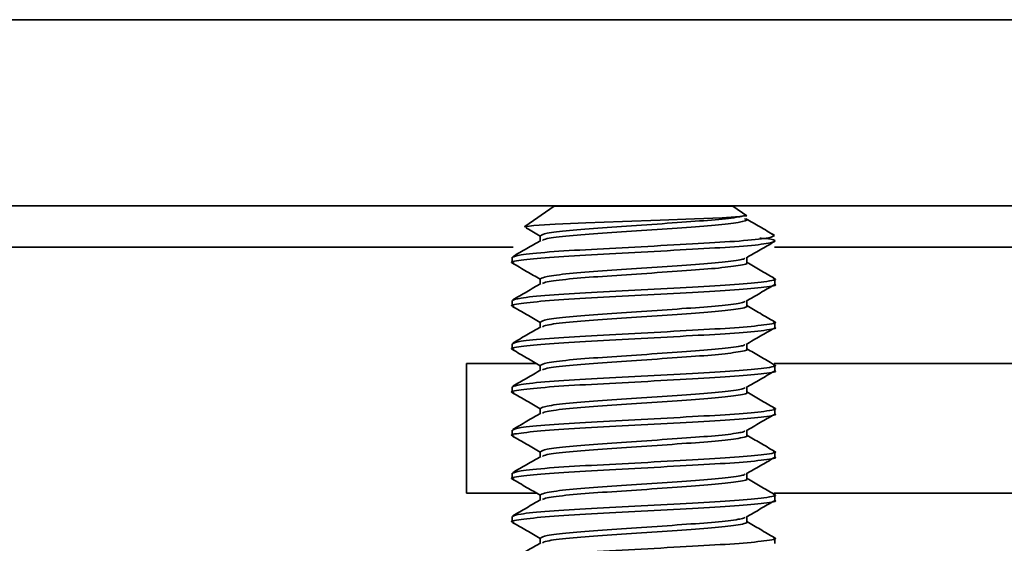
# Model space of a CAD drawing. Header units: millimetres. Extents: x 2 to 1120, y -2 to 861.
# Tile 57 of 226: x 344.72 to 350.76, y 287.8 to 291.01. Entities that reach past the tile are written whole.
import ezdxf

# ---------------------------------------------------------------- set-up
doc = ezdxf.new("R2010")
doc.units = ezdxf.units.MM

msp = doc.modelspace()

# ---------------------------------------------------------------- linework, layer by layer
at = {"color": 8, "linetype": 'Continuous', "lineweight": 35}
for p, q in [((387.7452, 291.0071), (330.5283, 291.0071)), ((330.5283, 289.6135), (347.7473, 289.6135)), ((349.3479, 289.6135), (387.7452, 289.6135))]:
    msp.add_line(p, q, dxfattribs=at)
at = {"color": 7, "linetype": 'Continuous', "lineweight": 35}
for p, q in [((330.5283, 289.8675), (387.7452, 289.8675)), ((347.997, 289.8649), (347.8178, 289.7394)), ((347.997, 289.8649), (349.0927, 289.8649)), ((349.1773, 289.8056), (349.0927, 289.8649)), ((349.1575, 289.8056), (349.1773, 289.8056)), ((349.3188, 289.7008), (349.3487, 289.6853)), ((347.9124, 289.6839), (347.9124, 289.653)), ((347.7405, 289.5517), (347.7405, 289.5186)), ((349.1773, 289.5186), (349.1773, 289.5494)), ((347.9124, 289.4194), (347.9124, 289.3884)), ((349.3492, 289.3863), (349.3492, 289.4193)), ((347.7405, 289.2871), (347.7405, 289.254)), ((349.1773, 289.254), (349.1773, 289.2848)), ((347.9124, 289.1548), (347.9124, 289.1238)), ((349.3492, 289.1217), (349.3492, 289.1547)), ((347.7405, 289.0225), (347.7405, 288.9894)), ((349.1773, 288.9894), (349.1773, 289.0202)), ((347.4616, 288.901), (347.8898, 288.901)), ((347.4616, 288.1072), (347.4616, 288.901)), ((347.9124, 288.8902), (347.9124, 288.8592)), ((349.3447, 288.901), (355.9283, 288.901)), ((349.3492, 288.8571), (349.3492, 288.8901)), ((347.7405, 288.7579), (347.7405, 288.7248)), ((349.1773, 288.7248), (349.1773, 288.7556)), ((347.9124, 288.6256), (347.9124, 288.5947)), ((349.3492, 288.5925), (349.3492, 288.6256)), ((347.7405, 288.4933), (347.7405, 288.4602)), ((349.1773, 288.4602), (349.1773, 288.491)), ((347.9124, 288.361), (347.9124, 288.3301)), ((349.3492, 288.328), (349.3492, 288.361)), ((347.7405, 288.2287), (347.7405, 288.1957)), ((349.1773, 288.1957), (349.1773, 288.2264)), ((347.8898, 288.1072), (347.4616, 288.1072)), ((347.9124, 288.0964), (347.9124, 288.0655)), ((355.9283, 288.1072), (349.3447, 288.1072)), ((349.3492, 288.0634), (349.3492, 288.0964)), ((347.7405, 287.9642), (347.7405, 287.9311)), ((349.1773, 287.9311), (349.1773, 287.9619)), ((347.9124, 287.8319), (347.9124, 287.8009)), ((349.3492, 287.7988), (349.3492, 287.8318))]:
    msp.add_line(p, q, dxfattribs=at)
at = {"color": 7, "linetype": 'Continuous', "lineweight": 35, "flags": 128}
msp.add_lwpolyline([(347.8182, 289.7389), (347.8174, 289.7391), (347.873, 289.7468), (348.0037, 289.7549), (348.1914, 289.7629), (348.417, 289.7705), (348.647, 289.7786), (348.8571, 289.7866), (349.0278, 289.7942), (349.1344, 289.8023), (349.1575, 289.8056), (349.1575, 289.8056)], dxfattribs=at)
at = {"color": 7, "linetype": 'Continuous', "lineweight": 35}
for points, knots in [([(349.1575, 289.8056), (349.1478, 289.8033), (349.1136, 289.7953), (348.9961, 289.7815), (348.7841, 289.7666), (348.5356, 289.7486), (348.2875, 289.7326), (348.0801, 289.7166), (347.9385, 289.6989), (347.9217, 289.6888), (347.9136, 289.6839)], [0, 0, 0, 0, 0.054338, 0.191514, 0.324401, 0.462781, 0.597609, 0.732436, 0.870816, 1, 1, 1, 1]), ([(349.1638, 289.7875), (349.1693, 289.7859), (349.193, 289.7791), (349.1367, 289.7657), (348.9979, 289.7484), (348.7836, 289.7335), (348.5358, 289.7155), (348.2872, 289.6996), (348.0811, 289.6836), (347.9485, 289.6674), (347.9323, 289.6587), (347.9259, 289.6552)], [0, 0, 0, 0, 0.037948, 0.164197, 0.290447, 0.41275, 0.540109, 0.664197, 0.788286, 0.915645, 1, 1, 1, 1]), ([(349.3456, 289.6877), (349.3169, 289.7043), (349.2593, 289.7377), (349.2018, 289.771), (349.1731, 289.7877)], [0, 0, 0, 0, 0.5001865, 1, 1, 1, 1]), ([(347.8236, 289.7332), (347.8256, 289.732), (347.8551, 289.7149), (347.8847, 289.6977), (347.9124, 289.6816)], [0, 0, 0, 0, 0.064911, 1, 1, 1, 1]), ([(349.2571, 289.6695), (349.27, 289.6683), (349.3432, 289.6614), (349.3632, 289.6507), (349.3048, 289.6334), (349.1191, 289.6161), (348.8491, 289.6012), (348.5328, 289.5832), (348.2184, 289.5673), (347.9504, 289.5513), (347.7851, 289.5332), (347.7194, 289.5227), (347.7477, 289.5162), (347.752, 289.5152)], [0, 0, 0, 0, 0.022244, 0.126758, 0.234633, 0.342509, 0.447023, 0.555842, 0.661877, 0.767912, 0.876731, 0.981245, 1, 1, 1, 1]), ([(349.3487, 289.6853), (349.3375, 289.6791), (349.3161, 289.6672), (349.118, 289.6492), (348.8493, 289.6343), (348.533, 289.6163), (348.2175, 289.6003), (347.9539, 289.5844), (347.7737, 289.5666), (347.7524, 289.5565), (347.7421, 289.5517)], [0, 0, 0, 0, 0.138681, 0.263617, 0.384661, 0.510691, 0.633495, 0.7563, 0.88233, 1, 1, 1, 1]), ([(347.9166, 289.6554), (347.8878, 289.6388), (347.8304, 289.6054), (347.7728, 289.5721), (347.7441, 289.5554)], [0, 0, 0, 0, 0.499814, 1, 1, 1, 1]), ([(349.1739, 289.5474), (349.2027, 289.5641), (349.2603, 289.5976), (349.3179, 289.631), (349.3467, 289.6477)], [0, 0, 0, 0, 0.49975, 1, 1, 1, 1]), ([(347.743, 289.5154), (347.7718, 289.4987), (347.8282, 289.4659), (347.8847, 289.4331), (347.9124, 289.4171)], [0, 0, 0, 0, 0.510311, 1, 1, 1, 1]), ([(349.1664, 289.5474), (349.1651, 289.5453), (349.1624, 289.5411), (349.1097, 289.5307), (348.9975, 289.5169), (348.7837, 289.502), (348.5357, 289.484), (348.2874, 289.468), (348.0801, 289.4521), (347.9385, 289.4343), (347.9217, 289.4242), (347.9136, 289.4194)], [0, 0, 0, 0, 0.050122, 0.101737, 0.232037, 0.358263, 0.489708, 0.617777, 0.745847, 0.877291, 1, 1, 1, 1]), ([(349.1761, 289.5186), (349.1765, 289.5184), (349.1923, 289.513), (349.1339, 289.5011), (348.9986, 289.4839), (348.7834, 289.4689), (348.5358, 289.4509), (348.2872, 289.435), (348.0811, 289.419), (347.9485, 289.4029), (347.9323, 289.3941), (347.9259, 289.3907)], [0, 0, 0, 0, 0.00353, 0.134297, 0.265063, 0.391741, 0.523657, 0.652184, 0.780712, 0.912627, 1, 1, 1, 1]), ([(349.3456, 289.4231), (349.3169, 289.4398), (349.2607, 289.4723), (349.2047, 289.5048), (349.1773, 289.5207)], [0, 0, 0, 0, 0.512682, 1, 1, 1, 1]), ([(349.3388, 289.4232), (349.3424, 289.4224), (349.3722, 289.4157), (349.3036, 289.4025), (349.1211, 289.3846), (348.8485, 289.3697), (348.5332, 289.3517), (348.2175, 289.3358), (347.9539, 289.3198), (347.7737, 289.302), (347.7524, 289.2919), (347.7421, 289.2871)], [0, 0, 0, 0, 0.019065, 0.155102, 0.277656, 0.396392, 0.520019, 0.640483, 0.760946, 0.884573, 1, 1, 1, 1]), ([(349.3476, 289.3863), (349.3481, 289.3861), (349.3682, 289.3807), (349.294, 289.3688), (349.1219, 289.3516), (348.8483, 289.3366), (348.533, 289.3186), (348.2184, 289.3027), (347.9504, 289.2867), (347.7851, 289.2686), (347.7194, 289.2581), (347.7477, 289.2516), (347.752, 289.2506)], [0, 0, 0, 0, 0.003324, 0.126448, 0.249572, 0.368859, 0.49306, 0.614083, 0.735106, 0.859307, 0.978595, 1, 1, 1, 1]), ([(347.9166, 289.3908), (347.8878, 289.3742), (347.8304, 289.3408), (347.7728, 289.3075), (347.7441, 289.2908)], [0, 0, 0, 0, 0.499814, 1, 1, 1, 1]), ([(349.1739, 289.2828), (349.2027, 289.2995), (349.2603, 289.333), (349.3179, 289.3664), (349.3467, 289.3831)], [0, 0, 0, 0, 0.49975, 1, 1, 1, 1]), ([(349.1664, 289.2828), (349.1651, 289.2807), (349.1624, 289.2765), (349.1097, 289.2661), (348.9975, 289.2524), (348.7837, 289.2374), (348.5357, 289.2194), (348.2874, 289.2035), (348.0801, 289.1875), (347.9385, 289.1698), (347.9217, 289.1597), (347.9136, 289.1548)], [0, 0, 0, 0, 0.050122, 0.101737, 0.232037, 0.358263, 0.489708, 0.617777, 0.745847, 0.877291, 1, 1, 1, 1]), ([(347.743, 289.2508), (347.7718, 289.2341), (347.8282, 289.2013), (347.8847, 289.1685), (347.9124, 289.1525)], [0, 0, 0, 0, 0.510311, 1, 1, 1, 1]), ([(349.1761, 289.254), (349.1765, 289.2539), (349.1923, 289.2484), (349.1339, 289.2365), (348.9986, 289.2193), (348.7834, 289.2043), (348.5358, 289.1863), (348.2872, 289.1704), (348.0811, 289.1544), (347.9485, 289.1383), (347.9323, 289.1295), (347.9259, 289.1261)], [0, 0, 0, 0, 0.00353, 0.134297, 0.265063, 0.391741, 0.523657, 0.652184, 0.780712, 0.912627, 1, 1, 1, 1]), ([(349.3456, 289.1585), (349.3169, 289.1752), (349.2607, 289.2077), (349.2047, 289.2402), (349.1773, 289.2561)], [0, 0, 0, 0, 0.512682, 1, 1, 1, 1]), ([(349.3388, 289.1586), (349.3424, 289.1578), (349.3722, 289.1511), (349.3036, 289.138), (349.1211, 289.12), (348.8485, 289.1051), (348.5332, 289.0871), (348.2175, 289.0712), (347.9539, 289.0552), (347.7737, 289.0375), (347.7524, 289.0274), (347.7421, 289.0225)], [0, 0, 0, 0, 0.019065, 0.155102, 0.277656, 0.396392, 0.520019, 0.640483, 0.760946, 0.884573, 1, 1, 1, 1]), ([(349.3476, 289.1217), (349.3481, 289.1216), (349.3682, 289.1161), (349.294, 289.1042), (349.1219, 289.087), (348.8483, 289.0721), (348.533, 289.0541), (348.2184, 289.0381), (347.9504, 289.0222), (347.7851, 289.004), (347.7194, 288.9936), (347.7477, 288.987), (347.752, 288.986)], [0, 0, 0, 0, 0.0033243, 0.1264479, 0.2495716, 0.3688589, 0.4930601, 0.6140831, 0.735106, 0.8593073, 0.9785945, 1, 1, 1, 1]), ([(347.9166, 289.1263), (347.8878, 289.1096), (347.8304, 289.0762), (347.7728, 289.0429), (347.7441, 289.0262)], [0, 0, 0, 0, 0.499814, 1, 1, 1, 1]), ([(349.1739, 289.0182), (349.2027, 289.0349), (349.2603, 289.0684), (349.3179, 289.1018), (349.3467, 289.1185)], [0, 0, 0, 0, 0.49975, 1, 1, 1, 1]), ([(347.743, 288.9862), (347.7718, 288.9695), (347.8282, 288.9368), (347.8847, 288.904), (347.9124, 288.8879)], [0, 0, 0, 0, 0.510311, 1, 1, 1, 1]), ([(349.1664, 289.0182), (349.1651, 289.0161), (349.1624, 289.0119), (349.1097, 289.0015), (348.9975, 288.9878), (348.7837, 288.9728), (348.5357, 288.9548), (348.2874, 288.9389), (348.0801, 288.9229), (347.9385, 288.9052), (347.9217, 288.8951), (347.9136, 288.8902)], [0, 0, 0, 0, 0.050122, 0.101737, 0.232037, 0.358263, 0.489708, 0.617777, 0.745847, 0.877291, 1, 1, 1, 1]), ([(349.1761, 288.9894), (349.1765, 288.9893), (349.1923, 288.9838), (349.1339, 288.9719), (348.9986, 288.9547), (348.7834, 288.9398), (348.5358, 288.9218), (348.2872, 288.9058), (348.0811, 288.8898), (347.9485, 288.8737), (347.9323, 288.865), (347.9259, 288.8615)], [0, 0, 0, 0, 0.0035302, 0.1342968, 0.2650633, 0.3917414, 0.5236565, 0.6521842, 0.7807119, 0.912627, 1, 1, 1, 1]), ([(349.3456, 288.8939), (349.3169, 288.9106), (349.2607, 288.9431), (349.2047, 288.9757), (349.1773, 288.9915)], [0, 0, 0, 0, 0.512682, 1, 1, 1, 1]), ([(349.3476, 288.8571), (349.3481, 288.857), (349.3682, 288.8515), (349.294, 288.8396), (349.1219, 288.8224), (348.8483, 288.8075), (348.533, 288.7895), (348.2184, 288.7735), (347.9504, 288.7576), (347.7851, 288.7395), (347.7194, 288.729), (347.7477, 288.7224), (347.752, 288.7214)], [0, 0, 0, 0, 0.0033243, 0.1264479, 0.2495716, 0.3688589, 0.4930601, 0.6140831, 0.735106, 0.8593073, 0.9785945, 1, 1, 1, 1]), ([(349.3388, 288.894), (349.3424, 288.8932), (349.3722, 288.8865), (349.3036, 288.8734), (349.1211, 288.8555), (348.8485, 288.8406), (348.5332, 288.8225), (348.2175, 288.8066), (347.9539, 288.7906), (347.7737, 288.7729), (347.7524, 288.7628), (347.7421, 288.7579)], [0, 0, 0, 0, 0.019065, 0.155102, 0.277656, 0.396392, 0.520019, 0.640483, 0.760946, 0.884573, 1, 1, 1, 1]), ([(347.9166, 288.8617), (347.8878, 288.845), (347.8304, 288.8116), (347.7728, 288.7783), (347.7441, 288.7616)], [0, 0, 0, 0, 0.499814, 1, 1, 1, 1]), ([(349.1739, 288.7536), (349.2027, 288.7703), (349.2603, 288.8038), (349.3179, 288.8372), (349.3467, 288.8539)], [0, 0, 0, 0, 0.49975, 1, 1, 1, 1]), ([(349.1664, 288.7537), (349.1651, 288.7516), (349.1624, 288.7473), (349.1097, 288.7369), (348.9975, 288.7232), (348.7837, 288.7083), (348.5357, 288.6902), (348.2874, 288.6743), (348.0801, 288.6583), (347.9385, 288.6406), (347.9217, 288.6305), (347.9136, 288.6256)], [0, 0, 0, 0, 0.0501221, 0.1017368, 0.232037, 0.3582633, 0.489708, 0.6177773, 0.7458466, 0.8772913, 1, 1, 1, 1]), ([(347.743, 288.7216), (347.7718, 288.7049), (347.8282, 288.6722), (347.8847, 288.6394), (347.9124, 288.6233)], [0, 0, 0, 0, 0.510311, 1, 1, 1, 1]), ([(349.1761, 288.7248), (349.1765, 288.7247), (349.1923, 288.7192), (349.1339, 288.7073), (348.9986, 288.6901), (348.7834, 288.6752), (348.5358, 288.6572), (348.2872, 288.6412), (348.0811, 288.6253), (347.9485, 288.6091), (347.9323, 288.6004), (347.9259, 288.5969)], [0, 0, 0, 0, 0.00353, 0.134297, 0.265063, 0.391741, 0.523657, 0.652184, 0.780712, 0.912627, 1, 1, 1, 1]), ([(349.3456, 288.6293), (349.3169, 288.646), (349.2607, 288.6785), (349.2047, 288.7111), (349.1773, 288.7269)], [0, 0, 0, 0, 0.5126819, 1, 1, 1, 1]), ([(349.3388, 288.6294), (349.3424, 288.6286), (349.3722, 288.6219), (349.3036, 288.6088), (349.1211, 288.5909), (348.8485, 288.576), (348.5332, 288.558), (348.2175, 288.542), (347.9539, 288.526), (347.7737, 288.5083), (347.7524, 288.4982), (347.7421, 288.4933)], [0, 0, 0, 0, 0.0190646, 0.1551016, 0.2776561, 0.3963919, 0.520019, 0.6404825, 0.760946, 0.8845731, 1, 1, 1, 1]), ([(349.3476, 288.5925), (349.3481, 288.5924), (349.3682, 288.5869), (349.294, 288.575), (349.1219, 288.5578), (348.8483, 288.5429), (348.533, 288.5249), (348.2184, 288.5089), (347.9504, 288.493), (347.7851, 288.4749), (347.7194, 288.4644), (347.7477, 288.4579), (347.752, 288.4569)], [0, 0, 0, 0, 0.0033243, 0.1264479, 0.2495716, 0.3688589, 0.4930601, 0.6140831, 0.735106, 0.8593073, 0.9785945, 1, 1, 1, 1]), ([(347.9166, 288.5971), (347.8878, 288.5804), (347.8304, 288.5471), (347.7728, 288.5137), (347.7441, 288.4971)], [0, 0, 0, 0, 0.499814, 1, 1, 1, 1]), ([(349.1739, 288.489), (349.2027, 288.5058), (349.2603, 288.5392), (349.3179, 288.5726), (349.3467, 288.5893)], [0, 0, 0, 0, 0.49975, 1, 1, 1, 1]), ([(349.1664, 288.4891), (349.1651, 288.487), (349.1624, 288.4827), (349.1097, 288.4723), (348.9975, 288.4586), (348.7837, 288.4437), (348.5357, 288.4257), (348.2874, 288.4097), (348.0801, 288.3937), (347.9385, 288.376), (347.9217, 288.3659), (347.9136, 288.361)], [0, 0, 0, 0, 0.050122, 0.101737, 0.232037, 0.358263, 0.489708, 0.617777, 0.745847, 0.877291, 1, 1, 1, 1]), ([(347.743, 288.457), (347.7718, 288.4403), (347.8282, 288.4076), (347.8847, 288.3748), (347.9124, 288.3587)], [0, 0, 0, 0, 0.510311, 1, 1, 1, 1]), ([(349.1761, 288.4602), (349.1765, 288.4601), (349.1923, 288.4546), (349.1339, 288.4427), (348.9986, 288.4255), (348.7834, 288.4106), (348.5358, 288.3926), (348.2872, 288.3766), (348.0811, 288.3607), (347.9485, 288.3445), (347.9323, 288.3358), (347.9259, 288.3323)], [0, 0, 0, 0, 0.00353, 0.134297, 0.265063, 0.391741, 0.523657, 0.652184, 0.780712, 0.912627, 1, 1, 1, 1]), ([(349.3456, 288.3648), (349.3169, 288.3814), (349.2607, 288.4139), (349.2047, 288.4465), (349.1773, 288.4624)], [0, 0, 0, 0, 0.512682, 1, 1, 1, 1]), ([(349.3476, 288.328), (349.3481, 288.3278), (349.3682, 288.3224), (349.294, 288.3105), (349.1219, 288.2932), (348.8483, 288.2783), (348.533, 288.2603), (348.2184, 288.2443), (347.9504, 288.2284), (347.7851, 288.2103), (347.7194, 288.1998), (347.7477, 288.1933), (347.752, 288.1923)], [0, 0, 0, 0, 0.0033243, 0.1264479, 0.2495716, 0.3688589, 0.4930601, 0.6140831, 0.735106, 0.8593073, 0.9785945, 1, 1, 1, 1]), ([(349.3388, 288.3649), (349.3424, 288.364), (349.3722, 288.3573), (349.3036, 288.3442), (349.1211, 288.3263), (348.8485, 288.3114), (348.5332, 288.2934), (348.2175, 288.2774), (347.9539, 288.2614), (347.7737, 288.2437), (347.7524, 288.2336), (347.7421, 288.2287)], [0, 0, 0, 0, 0.019065, 0.155102, 0.277656, 0.396392, 0.520019, 0.640483, 0.760946, 0.884573, 1, 1, 1, 1]), ([(347.9166, 288.3325), (347.8878, 288.3158), (347.8304, 288.2825), (347.7728, 288.2491), (347.7441, 288.2325)], [0, 0, 0, 0, 0.499814, 1, 1, 1, 1]), ([(349.1739, 288.2245), (349.2027, 288.2412), (349.2603, 288.2746), (349.3179, 288.308), (349.3467, 288.3248)], [0, 0, 0, 0, 0.49975, 1, 1, 1, 1]), ([(347.743, 288.1925), (347.7718, 288.1758), (347.8282, 288.143), (347.8847, 288.1102), (347.9124, 288.0941)], [0, 0, 0, 0, 0.510311, 1, 1, 1, 1]), ([(349.1664, 288.2245), (349.1651, 288.2224), (349.1624, 288.2181), (349.1097, 288.2077), (348.9975, 288.194), (348.7837, 288.1791), (348.5357, 288.1611), (348.2874, 288.1451), (348.0801, 288.1291), (347.9385, 288.1114), (347.9217, 288.1013), (347.9136, 288.0964)], [0, 0, 0, 0, 0.050122, 0.101737, 0.232037, 0.358263, 0.489708, 0.617777, 0.745847, 0.877291, 1, 1, 1, 1]), ([(349.1761, 288.1957), (349.1765, 288.1955), (349.1923, 288.1901), (349.1339, 288.1782), (348.9986, 288.1609), (348.7834, 288.146), (348.5358, 288.128), (348.2872, 288.1121), (348.0811, 288.0961), (347.9485, 288.0799), (347.9323, 288.0712), (347.9259, 288.0677)], [0, 0, 0, 0, 0.00353, 0.134297, 0.265063, 0.391741, 0.523657, 0.652184, 0.780712, 0.912627, 1, 1, 1, 1]), ([(349.3456, 288.1002), (349.3169, 288.1168), (349.2607, 288.1494), (349.2047, 288.1819), (349.1773, 288.1978)], [0, 0, 0, 0, 0.512682, 1, 1, 1, 1]), ([(349.3388, 288.1003), (349.3424, 288.0995), (349.3722, 288.0928), (349.3036, 288.0796), (349.1211, 288.0617), (348.8485, 288.0468), (348.5332, 288.0288), (348.2175, 288.0128), (347.9539, 287.9969), (347.7737, 287.9791), (347.7524, 287.969), (347.7421, 287.9642)], [0, 0, 0, 0, 0.0190646, 0.1551016, 0.2776561, 0.3963919, 0.520019, 0.6404825, 0.760946, 0.8845731, 1, 1, 1, 1]), ([(347.9166, 288.0679), (347.8878, 288.0513), (347.8304, 288.0179), (347.7728, 287.9846), (347.7441, 287.9679)], [0, 0, 0, 0, 0.499814, 1, 1, 1, 1]), ([(349.3476, 288.0634), (349.3481, 288.0632), (349.3682, 288.0578), (349.294, 288.0459), (349.1219, 288.0287), (348.8483, 288.0137), (348.533, 287.9957), (348.2184, 287.9798), (347.9504, 287.9638), (347.7851, 287.9457), (347.7194, 287.9352), (347.7477, 287.9287), (347.752, 287.9277)], [0, 0, 0, 0, 0.0033243, 0.1264479, 0.2495716, 0.3688589, 0.4930601, 0.6140831, 0.735106, 0.8593073, 0.9785945, 1, 1, 1, 1]), ([(349.1739, 287.9599), (349.2027, 287.9766), (349.2603, 288.0101), (349.3179, 288.0435), (349.3467, 288.0602)], [0, 0, 0, 0, 0.49975, 1, 1, 1, 1]), ([(349.1664, 287.9599), (349.1651, 287.9578), (349.1624, 287.9536), (349.1097, 287.9432), (348.9975, 287.9294), (348.7837, 287.9145), (348.5357, 287.8965), (348.2874, 287.8805), (348.0801, 287.8646), (347.9385, 287.8468), (347.9217, 287.8367), (347.9136, 287.8319)], [0, 0, 0, 0, 0.050122, 0.101737, 0.232037, 0.358263, 0.489708, 0.617777, 0.745847, 0.877291, 1, 1, 1, 1]), ([(347.743, 287.9279), (347.7718, 287.9112), (347.8282, 287.8784), (347.8847, 287.8456), (347.9124, 287.8296)], [0, 0, 0, 0, 0.510311, 1, 1, 1, 1]), ([(349.1761, 287.9311), (349.1765, 287.9309), (349.1923, 287.9255), (349.1339, 287.9136), (348.9986, 287.8964), (348.7834, 287.8814), (348.5358, 287.8634), (348.2872, 287.8475), (348.0811, 287.8315), (347.9485, 287.8154), (347.9323, 287.8066), (347.9259, 287.8032)], [0, 0, 0, 0, 0.00353, 0.134297, 0.265063, 0.391741, 0.523657, 0.652184, 0.780712, 0.912627, 1, 1, 1, 1]), ([(349.3456, 287.8356), (349.3169, 287.8523), (349.2607, 287.8848), (349.2047, 287.9173), (349.1773, 287.9332)], [0, 0, 0, 0, 0.512682, 1, 1, 1, 1]), ([(349.3388, 287.8357), (349.3424, 287.8349), (349.3722, 287.8282), (349.3036, 287.815), (349.1211, 287.7971), (348.8485, 287.7822), (348.5332, 287.7642), (348.2175, 287.7483), (347.9539, 287.7323), (347.7737, 287.7145), (347.7524, 287.7044), (347.7421, 287.6996)], [0, 0, 0, 0, 0.0190646, 0.1551016, 0.2776561, 0.3963919, 0.520019, 0.6404825, 0.760946, 0.8845731, 1, 1, 1, 1]), ([(347.9166, 287.8033), (347.8878, 287.7867), (347.8304, 287.7533), (347.7728, 287.72), (347.7441, 287.7033)], [0, 0, 0, 0, 0.499814, 1, 1, 1, 1])]:
    msp.add_open_spline(points, degree=3, knots=knots, dxfattribs=at)

doc.saveas('drawing.dxf')
